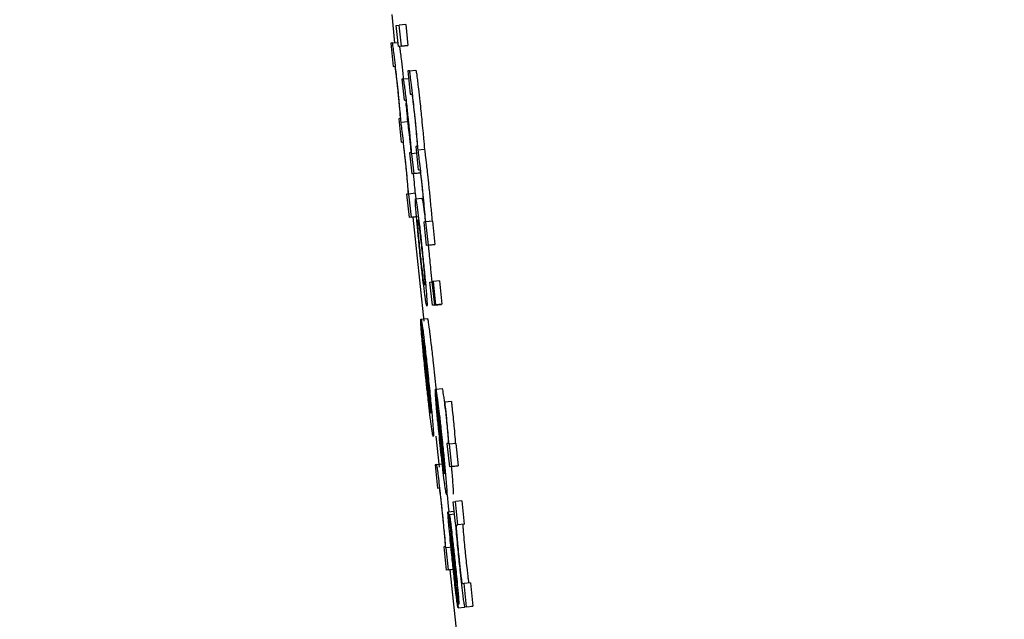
# Model space of a CAD drawing. Header units: inches. Extents: x 170 to 312, y 215 to 248.
# Tile 148 of 256: x 185.5848 to 185.615, y 243.5862 to 243.6046. Entities that reach past the tile are written whole.
import ezdxf

# ---------------------------------------------------------------- set-up
doc = ezdxf.new("R2010")
doc.units = ezdxf.units.IN
doc.header["$LTSCALE"] = 0.25
doc.header["$MEASUREMENT"] = 0
doc.layers.add('ANNOTATIONS', color=1, linetype='Continuous')
doc.layers.add('MOTOR RH', color=7, linetype='Continuous')
doc.styles.add('ARIAL', font='arial.ttf', dxfattribs={"height": 0.09375})
doc.dimstyles.new('STANDARD$0', dxfattribs={"dimtxt": 0.09375, "dimasz": 0.09375, "dimexe": 0.03125, "dimexo": 0.046875, "dimgap": 0.09, "dimtad": 0, "dimtih": 1, "dimtoh": 1, "dimdec": 4, "dimzin": 0, "dimdsep": 46, "dimtxsty": 'ARIAL', "dimcen": 0.09, "dimadec": 0, "dimazin": 0, "dimtfac": 1, "dimtdec": 4, "dimtofl": 0, "dimtmove": 0, "dimatfit": 1, "dimfxl": 1, "dimtolj": 1, "dimtzin": 0, "dimarcsym": 0})

# ---------------------------------------------------------------- blocks, each defined once
blk = doc.blocks.new('*D24')
at = {"layer": 'ANNOTATIONS', "color": 0, "lineweight": -2, "transparency": 16777216}
for p, q in [((185.289705, 244.125047), (187.135668, 244.125047)), ((187.104418, 244.031297), (187.104418, 242.331666)), ((187.104418, 240.197174), (187.104418, 241.896805)), ((186.373893, 240.103424), (187.135668, 240.103424))]:
    blk.add_line(p, q, dxfattribs=at)
at = {"layer": 'ANNOTATIONS', "color": 0, "transparency": 16777216}
for points in [[(187.088793, 244.031297), (187.120043, 244.031297), (187.104418, 244.125047)], [(187.088793, 240.197174), (187.120043, 240.197174), (187.104418, 240.103424)]]:
    blk.add_solid(points, dxfattribs=at)
at = {"layer": 'defpoints', "color": 0, "transparency": 16777216}
for p in [(185.24283, 244.125047), (186.327018, 240.103424), (187.104418, 240.103424)]:
    blk.add_point(p, dxfattribs=at)
at = {"layer": 'ANNOTATIONS', "color": 0, "transparency": 16777216, "insert": (187.104418, 242.114236), "char_height": 0.09375, "attachment_point": 5, "style": 'ARIAL'}
blk.add_mtext('\\A1;OPENING\\PHEIGHT', dxfattribs=at)
blk = doc.blocks.new('*D25')
at = {"layer": 'ANNOTATIONS', "color": 0, "lineweight": -2, "transparency": 16777216}
for p, q in [((185.289705, 244.96103), (187.790657, 244.96103)), ((187.759407, 244.86728), (187.759407, 242.749657)), ((187.759407, 240.197174), (187.759407, 242.314797)), ((187.294237, 240.103424), (187.790657, 240.103424))]:
    blk.add_line(p, q, dxfattribs=at)
at = {"layer": 'ANNOTATIONS', "color": 0, "transparency": 16777216}
for points in [[(187.743782, 244.86728), (187.775032, 244.86728), (187.759407, 244.96103)], [(187.743782, 240.197174), (187.775032, 240.197174), (187.759407, 240.103424)]]:
    blk.add_solid(points, dxfattribs=at)
at = {"layer": 'defpoints', "color": 0, "transparency": 16777216}
for p in [(185.24283, 244.96103), (187.247362, 240.103424), (187.759407, 240.103424)]:
    blk.add_point(p, dxfattribs=at)
at = {"layer": 'ANNOTATIONS', "color": 0, "transparency": 16777216, "insert": (187.759407, 242.532227), "char_height": 0.09375, "attachment_point": 5, "style": 'ARIAL'}
blk.add_mtext('\\A1;TOTAL\\PHEIGHT', dxfattribs=at)

msp = doc.modelspace()

# ---------------------------------------------------------------- linework, layer by layer
at = {"layer": 'MOTOR RH'}
for p, q in [((185.59625, 243.604775), (185.59634, 243.603913)), ((185.596387, 243.604442), (185.596483, 243.604454)), ((185.596455, 243.603799), (185.596387, 243.604442)), ((185.596679, 243.604475), (185.596483, 243.604454)), ((185.596551, 243.603811), (185.596483, 243.604454)), ((185.596679, 243.604475), (185.596747, 243.603832)), ((185.596272, 243.603906), (185.59622, 243.603899)), ((185.59622, 243.603899), (185.596296, 243.603184)), ((185.596272, 243.603906), (185.596441, 243.603923)), ((185.59665, 243.603819), (185.596455, 243.603799)), ((185.596551, 243.603811), (185.596455, 243.603799)), ((185.596551, 243.603811), (185.596747, 243.603832)), ((185.596747, 243.603832), (185.59665, 243.603819)), ((185.596296, 243.603184), (185.596342, 243.603191)), ((185.596795, 243.603052), (185.596743, 243.603046)), ((185.596743, 243.603046), (185.596819, 243.602331)), ((185.596795, 243.603052), (185.596991, 243.603073)), ((185.596607, 243.6028), (185.59656, 243.602794)), ((185.59656, 243.602794), (185.596628, 243.602151)), ((185.596607, 243.6028), (185.596767, 243.602817)), ((185.596819, 243.602331), (185.596865, 243.602337)), ((185.596628, 243.602151), (185.596673, 243.602157)), ((185.596504, 243.601585), (185.596464, 243.601581)), ((185.596464, 243.601581), (185.596539, 243.600866)), ((185.596735, 243.601486), (185.596539, 243.601466)), ((185.596539, 243.600866), (185.596588, 243.600873)), ((185.597027, 243.600732), (185.596987, 243.600727)), ((185.596987, 243.600727), (185.597062, 243.600013)), ((185.596843, 243.600536), (185.596798, 243.60053)), ((185.596798, 243.60053), (185.596866, 243.599887)), ((185.596872, 243.600506), (185.596864, 243.600505)), ((185.597009, 243.60052), (185.596872, 243.600506)), ((185.596936, 243.599896), (185.596872, 243.600506)), ((185.597258, 243.600633), (185.597062, 243.600612)), ((185.597062, 243.599908), (185.596866, 243.599887)), ((185.596936, 243.599896), (185.596866, 243.599887)), ((185.596936, 243.599896), (185.597132, 243.599917)), ((185.597062, 243.600013), (185.597112, 243.600019)), ((185.597132, 243.599917), (185.597062, 243.599908)), ((185.596748, 243.599267), (185.596708, 243.599262)), ((185.596708, 243.599262), (185.596783, 243.598547)), ((185.596778, 243.599271), (185.59677, 243.59927)), ((185.596974, 243.599292), (185.596778, 243.599271)), ((185.596854, 243.598556), (185.596778, 243.599271)), ((185.596974, 243.599292), (185.596992, 243.599126)), ((185.596982, 243.599125), (185.597178, 243.599145)), ((185.597251, 243.598713), (185.597264, 243.598607)), ((185.596979, 243.598568), (185.596783, 243.598547)), ((185.596854, 243.598556), (185.596783, 243.598547)), ((185.596854, 243.598556), (185.597049, 243.598577)), ((185.596901, 243.59856), (185.597235, 243.595371)), ((185.597271, 243.598414), (185.597231, 243.598409)), ((185.597231, 243.598409), (185.597306, 243.597694)), ((185.597302, 243.598417), (185.597293, 243.598417)), ((185.597497, 243.598438), (185.597302, 243.598417)), ((185.597377, 243.597703), (185.597302, 243.598417)), ((185.597497, 243.598438), (185.597572, 243.597724)), ((185.597502, 243.597715), (185.597306, 243.597694)), ((185.597377, 243.597703), (185.597306, 243.597694)), ((185.597367, 243.5977), (185.597388, 243.597506)), ((185.597377, 243.597703), (185.597572, 243.597724)), ((185.597572, 243.597724), (185.597502, 243.597715)), ((185.597424, 243.59657), (185.597495, 243.596579)), ((185.5975, 243.595856), (185.597424, 243.59657)), ((185.597507, 243.596581), (185.597495, 243.596579)), ((185.59757, 243.595865), (185.597495, 243.596579)), ((185.597507, 243.596581), (185.597521, 243.596582)), ((185.597582, 243.595866), (185.597507, 243.596581)), ((185.597717, 243.596603), (185.597521, 243.596582)), ((185.597521, 243.596582), (185.597596, 243.595868)), ((185.597717, 243.596603), (185.597792, 243.595889)), ((185.59757, 243.595865), (185.597766, 243.595885)), ((185.597582, 243.595866), (185.597778, 243.595887)), ((185.597792, 243.595889), (185.597596, 243.595868)), ((185.597766, 243.595885), (185.597695, 243.595877)), ((185.597792, 243.595889), (185.597778, 243.595887)), ((185.597695, 243.595877), (185.5975, 243.595856)), ((185.59757, 243.595865), (185.5975, 243.595856)), ((185.597596, 243.595868), (185.597582, 243.595866)), ((185.597149, 243.595362), (185.597141, 243.595361)), ((185.597141, 243.595361), (185.597216, 243.594647)), ((185.597445, 243.592549), (185.597144, 243.595414)), ((185.59715, 243.59543), (185.597346, 243.595451)), ((185.597453, 243.59258), (185.597228, 243.594716)), ((185.597224, 243.594648), (185.597216, 243.594647)), ((185.597563, 243.593713), (185.597613, 243.593221)), ((185.597598, 243.593219), (185.59759, 243.593218)), ((185.59759, 243.593218), (185.597658, 243.592575)), ((185.597865, 243.590687), (185.597593, 243.593266)), ((185.5976, 243.593281), (185.597795, 243.593301)), ((185.597885, 243.592888), (185.597872, 243.592886)), ((185.59808, 243.592909), (185.597885, 243.592888)), ((185.597873, 243.590715), (185.59767, 243.592638)), ((185.597604, 243.591843), (185.597704, 243.590888)), ((185.597983, 243.591618), (185.597946, 243.591613)), ((185.597946, 243.591613), (185.598021, 243.590899)), ((185.598019, 243.591593), (185.598008, 243.591591)), ((185.598215, 243.591613), (185.598019, 243.591593)), ((185.598091, 243.590908), (185.598019, 243.591593)), ((185.598215, 243.591613), (185.598287, 243.590928)), ((185.597628, 243.590969), (185.597581, 243.590964)), ((185.597581, 243.590964), (185.597656, 243.590249)), ((185.597628, 243.590969), (185.597824, 243.59099)), ((185.598217, 243.590919), (185.598021, 243.590899)), ((185.598091, 243.590908), (185.598021, 243.590899)), ((185.598091, 243.590908), (185.598287, 243.590928)), ((185.598287, 243.590928), (185.598217, 243.590919)), ((185.597656, 243.590249), (185.597701, 243.590255)), ((185.597948, 243.590046), (185.597986, 243.589695)), ((185.5984, 243.589853), (185.598204, 243.589833)), ((185.5984, 243.589853), (185.598475, 243.589138)), ((185.597986, 243.589695), (185.598004, 243.58952)), ((185.598134, 243.589824), (185.598204, 243.589833)), ((185.598204, 243.589161), (185.598134, 243.589824)), ((185.59828, 243.589118), (185.598204, 243.589833)), ((185.597978, 243.589517), (185.598164, 243.589537)), ((185.598016, 243.58943), (185.598019, 243.589431)), ((185.598084, 243.588787), (185.598016, 243.58943)), ((185.598174, 243.589447), (185.598019, 243.589431)), ((185.598214, 243.589162), (185.598204, 243.589161)), ((185.598243, 243.589113), (185.59828, 243.589118)), ((185.598475, 243.589138), (185.59828, 243.589118)), ((185.598475, 243.589138), (185.598439, 243.589134)), ((185.59789, 243.588454), (185.597845, 243.588448)), ((185.597845, 243.588448), (185.59792, 243.587733)), ((185.59792, 243.588419), (185.597911, 243.588418)), ((185.598115, 243.58844), (185.59792, 243.588419)), ((185.597991, 243.587742), (185.59792, 243.588419)), ((185.598117, 243.588395), (185.598169, 243.587919)), ((185.598188, 243.587626), (185.598111, 243.588326)), ((185.598116, 243.587754), (185.59792, 243.587733)), ((185.597991, 243.587742), (185.59792, 243.587733)), ((185.597991, 243.587742), (185.598173, 243.587761)), ((185.598033, 243.587745), (185.5984, 243.584241)), ((185.598222, 243.587216), (185.598289, 243.586574)), ((185.598236, 243.587344), (185.598239, 243.587331)), ((185.598469, 243.587317), (185.598424, 243.587311)), ((185.598665, 243.587337), (185.598469, 243.587317)), ((185.598544, 243.586602), (185.598469, 243.587317)), ((185.598665, 243.587337), (185.59874, 243.586623)), ((185.598289, 243.586574), (185.598485, 243.586594)), ((185.598544, 243.586602), (185.598498, 243.586597)), ((185.598544, 243.586602), (185.59874, 243.586623)), ((185.59874, 243.586623), (185.598694, 243.586617))]:
    msp.add_line(p, q, dxfattribs=at)
for points, knots in [([(185.596324, 243.603557), (185.596314, 243.603639), (185.596293, 243.603803), (185.596278, 243.603896), (185.596274, 243.603903), (185.596272, 243.603906)], [0, 0, 0, 0, 0.3943949, 0.7896269, 1, 1, 1, 1]), ([(185.59649, 243.603803), (185.596496, 243.603765), (185.596504, 243.603708), (185.596516, 243.60361), (185.59652, 243.603577)], [0, 0, 0, 0, 0.66336, 1, 1, 1, 1]), ([(185.596426, 243.602647), (185.596405, 243.602843), (185.596369, 243.60318), (185.596337, 243.603446), (185.596324, 243.603557)], [0, 0, 0, 0, 0.582662, 1, 1, 1, 1]), ([(185.59652, 243.603577), (185.596529, 243.603503), (185.59655, 243.603324), (185.596581, 243.603045), (185.596601, 243.602855), (185.596607, 243.6028)], [0, 0, 0, 0, 0.332613, 0.807985, 1, 1, 1, 1]), ([(185.596342, 243.603191), (185.596345, 243.603184), (185.59635, 243.603175), (185.596366, 243.603063), (185.596384, 243.602922), (185.596406, 243.60273), (185.59642, 243.602594), (185.596428, 243.602519)], [0, 0, 0, 0, 0.332394, 0.502112, 0.673432, 0.820133, 1, 1, 1, 1]), ([(185.596847, 243.602703), (185.596837, 243.602785), (185.596816, 243.60295), (185.596801, 243.603042), (185.596797, 243.603049), (185.596795, 243.603052)], [0, 0, 0, 0, 0.3944666, 0.7896198, 1, 1, 1, 1]), ([(185.596991, 243.603073), (185.596995, 243.603062), (185.597002, 243.603041), (185.597023, 243.602881), (185.597039, 243.602756), (185.597043, 243.602724)], [0, 0, 0, 0, 0.425655, 0.853838, 1, 1, 1, 1]), ([(185.596487, 243.602041), (185.596479, 243.602118), (185.596461, 243.602311), (185.596439, 243.602521), (185.596426, 243.602647)], [0, 0, 0, 0, 0.403298, 1, 1, 1, 1]), ([(185.596756, 243.601635), (185.59674, 243.601786), (185.596712, 243.602044), (185.596675, 243.60237), (185.596645, 243.602606), (185.59662, 243.602776), (185.596612, 243.602791), (185.596607, 243.6028)], [0, 0, 0, 0, 0.212816, 0.36109, 0.509795, 0.704422, 1, 1, 1, 1]), ([(185.596949, 243.601793), (185.596928, 243.60199), (185.596892, 243.602327), (185.59686, 243.602593), (185.596847, 243.602703)], [0, 0, 0, 0, 0.582662, 1, 1, 1, 1]), ([(185.597043, 243.602724), (185.597052, 243.60265), (185.597073, 243.60247), (185.597109, 243.602147), (185.597134, 243.601913), (185.597144, 243.601814)], [0, 0, 0, 0, 0.288055, 0.699238, 1, 1, 1, 1]), ([(185.596428, 243.602519), (185.596438, 243.602426), (185.596457, 243.60224), (185.596478, 243.602018), (185.596488, 243.601907), (185.596492, 243.601862)], [0, 0, 0, 0, 0.3731707, 0.7461785, 1, 1, 1, 1]), ([(185.596865, 243.602337), (185.596868, 243.602331), (185.596873, 243.602321), (185.596889, 243.60221), (185.596907, 243.602068), (185.596929, 243.601876), (185.596943, 243.60174), (185.596951, 243.601665)], [0, 0, 0, 0, 0.332244, 0.501931, 0.673198, 0.820192, 1, 1, 1, 1]), ([(185.596539, 243.601466), (185.596532, 243.601551), (185.596517, 243.601724), (185.596497, 243.601934), (185.596487, 243.602041)], [0, 0, 0, 0, 0.494303, 1, 1, 1, 1]), ([(185.596673, 243.602157), (185.596677, 243.602148), (185.596683, 243.602136), (185.596705, 243.601981), (185.596723, 243.601829), (185.596743, 243.60165), (185.596756, 243.601531), (185.596762, 243.601472)], [0, 0, 0, 0, 0.413243, 0.568841, 0.725755, 0.86589, 1, 1, 1, 1]), ([(185.596683, 243.602061), (185.59669, 243.601981), (185.59671, 243.601768), (185.596726, 243.601595), (185.596735, 243.601486)], [0, 0, 0, 0, 0.376745, 1, 1, 1, 1]), ([(185.596492, 243.601862), (185.596497, 243.601801), (185.596509, 243.60165), (185.596508, 243.601594), (185.596505, 243.601588), (185.596504, 243.601585)], [0, 0, 0, 0, 0.314081, 0.776759, 1, 1, 1, 1]), ([(185.596813, 243.601072), (185.596805, 243.601147), (185.596788, 243.601326), (185.596768, 243.601521), (185.596756, 243.601635)], [0, 0, 0, 0, 0.415639, 1, 1, 1, 1]), ([(185.59701, 243.601187), (185.597002, 243.601265), (185.596984, 243.601458), (185.596962, 243.601668), (185.596949, 243.601793)], [0, 0, 0, 0, 0.403715, 1, 1, 1, 1]), ([(185.596951, 243.601665), (185.596961, 243.601572), (185.59698, 243.601386), (185.597001, 243.601164), (185.597011, 243.601053), (185.597015, 243.601009)], [0, 0, 0, 0, 0.3731769, 0.7462018, 1, 1, 1, 1]), ([(185.597144, 243.601814), (185.597153, 243.601729), (185.597175, 243.60152), (185.597194, 243.601325), (185.597206, 243.601208)], [0, 0, 0, 0, 0.402191, 1, 1, 1, 1]), ([(185.596598, 243.600987), (185.596587, 243.601083), (185.596564, 243.601274), (185.596548, 243.601402), (185.596539, 243.601466)], [0, 0, 0, 0, 0.502991, 1, 1, 1, 1]), ([(185.596735, 243.601486), (185.596742, 243.601433), (185.596759, 243.601306), (185.596781, 243.601117), (185.596794, 243.601007)], [0, 0, 0, 0, 0.4213984, 1, 1, 1, 1]), ([(185.596762, 243.601472), (185.596771, 243.601386), (185.596788, 243.601214), (185.596811, 243.600979), (185.596821, 243.600855), (185.596827, 243.600791)], [0, 0, 0, 0, 0.3242818, 0.647784, 1, 1, 1, 1]), ([(185.596864, 243.600505), (185.596857, 243.600587), (185.596842, 243.600755), (185.596823, 243.600966), (185.596813, 243.601072)], [0, 0, 0, 0, 0.493591, 1, 1, 1, 1]), ([(185.597062, 243.600612), (185.597055, 243.600697), (185.59704, 243.60087), (185.59702, 243.60108), (185.59701, 243.601187)], [0, 0, 0, 0, 0.494303, 1, 1, 1, 1]), ([(185.597206, 243.601208), (185.597213, 243.601128), (185.597234, 243.600915), (185.597249, 243.600741), (185.597258, 243.600633)], [0, 0, 0, 0, 0.37626, 1, 1, 1, 1]), ([(185.596588, 243.600873), (185.596591, 243.600867), (185.596595, 243.600859), (185.596609, 243.600765), (185.596624, 243.600639), (185.596644, 243.600466), (185.596657, 243.60034), (185.596665, 243.600267)], [0, 0, 0, 0, 0.3037331, 0.4749742, 0.6477057, 0.7965421, 1, 1, 1, 1]), ([(185.596658, 243.600436), (185.59665, 243.600508), (185.59663, 243.600698), (185.59661, 243.600876), (185.596598, 243.600987)], [0, 0, 0, 0, 0.377383, 1, 1, 1, 1]), ([(185.596794, 243.601007), (185.596801, 243.600941), (185.596819, 243.600787), (185.596837, 243.600618), (185.596847, 243.600522)], [0, 0, 0, 0, 0.427088, 1, 1, 1, 1]), ([(185.596827, 243.600791), (185.596834, 243.600706), (185.596845, 243.600566), (185.596843, 243.600544), (185.596843, 243.600536)], [0, 0, 0, 0, 0.611118, 1, 1, 1, 1]), ([(185.597015, 243.601009), (185.59702, 243.600948), (185.597032, 243.600797), (185.597031, 243.60074), (185.597028, 243.600734), (185.597027, 243.600732)], [0, 0, 0, 0, 0.314113, 0.776803, 1, 1, 1, 1]), ([(185.59677, 243.59927), (185.596752, 243.59947), (185.596725, 243.599777), (185.596681, 243.600218), (185.596662, 243.600398), (185.596658, 243.600436)], [0, 0, 0, 0, 0.595211, 0.914894, 1, 1, 1, 1]), ([(185.597121, 243.600133), (185.59711, 243.60023), (185.597088, 243.600421), (185.597071, 243.600549), (185.597062, 243.600612)], [0, 0, 0, 0, 0.5031647, 1, 1, 1, 1]), ([(185.597258, 243.600633), (185.597265, 243.600579), (185.597282, 243.600453), (185.597304, 243.600263), (185.597317, 243.600154)], [0, 0, 0, 0, 0.421406, 1, 1, 1, 1]), ([(185.596665, 243.600267), (185.596675, 243.600173), (185.596694, 243.599984), (185.596716, 243.599752), (185.596726, 243.599636), (185.596731, 243.599586)], [0, 0, 0, 0, 0.363254, 0.72698, 1, 1, 1, 1]), ([(185.597181, 243.599583), (185.597174, 243.599654), (185.597153, 243.599845), (185.597133, 243.600022), (185.597121, 243.600133)], [0, 0, 0, 0, 0.376588, 1, 1, 1, 1]), ([(185.597317, 243.600154), (185.597324, 243.600088), (185.597344, 243.599913), (185.597364, 243.599722), (185.597377, 243.599603)], [0, 0, 0, 0, 0.3771, 1, 1, 1, 1]), ([(185.59691, 243.599892), (185.596922, 243.599771), (185.596943, 243.599548), (185.596959, 243.599371), (185.596966, 243.59929)], [0, 0, 0, 0, 0.542496, 1, 1, 1, 1]), ([(185.597112, 243.600019), (185.597114, 243.600013), (185.597118, 243.600005), (185.597132, 243.599911), (185.597147, 243.599786), (185.597167, 243.599612), (185.59718, 243.599486), (185.597188, 243.599414)], [0, 0, 0, 0, 0.303886, 0.475197, 0.648, 0.796887, 1, 1, 1, 1]), ([(185.596731, 243.599586), (185.596736, 243.599525), (185.596748, 243.599378), (185.596752, 243.599281), (185.596749, 243.599271), (185.596748, 243.599267)], [0, 0, 0, 0, 0.301701, 0.733538, 1, 1, 1, 1]), ([(185.597293, 243.598417), (185.597275, 243.598616), (185.597248, 243.598924), (185.597204, 243.599365), (185.597185, 243.599545), (185.597181, 243.599583)], [0, 0, 0, 0, 0.595018, 0.914926, 1, 1, 1, 1]), ([(185.597377, 243.599603), (185.597392, 243.599457), (185.597426, 243.599123), (185.597463, 243.598735), (185.597482, 243.598519), (185.597489, 243.598437)], [0, 0, 0, 0, 0.328368, 0.745295, 1, 1, 1, 1]), ([(185.597188, 243.599414), (185.597198, 243.599319), (185.597217, 243.59913), (185.597239, 243.598898), (185.597249, 243.598782), (185.597254, 243.598732)], [0, 0, 0, 0, 0.363641, 0.727143, 1, 1, 1, 1]), ([(185.597003, 243.598667), (185.596996, 243.598748), (185.596978, 243.598973), (185.596975, 243.599105), (185.59698, 243.599119), (185.596982, 243.599125)], [0, 0, 0, 0, 0.264048, 0.726649, 1, 1, 1, 1]), ([(185.596982, 243.599125), (185.596989, 243.599112), (185.597001, 243.599088), (185.597039, 243.598812), (185.597055, 243.598692)], [0, 0, 0, 0, 0.5647654, 1, 1, 1, 1]), ([(185.597178, 243.599145), (185.597185, 243.599132), (185.597197, 243.599109), (185.597234, 243.598833), (185.597251, 243.598713)], [0, 0, 0, 0, 0.564767, 1, 1, 1, 1]), ([(185.597117, 243.597476), (185.5971, 243.597647), (185.597064, 243.597991), (185.597025, 243.598403), (185.597009, 243.598591), (185.597003, 243.598667)], [0, 0, 0, 0, 0.374185, 0.75074, 1, 1, 1, 1]), ([(185.597055, 243.598692), (185.597068, 243.598586), (185.597095, 243.598373), (185.597144, 243.597935), (185.597177, 243.597631), (185.597192, 243.597485)], [0, 0, 0, 0, 0.341483, 0.68391, 1, 1, 1, 1]), ([(185.597254, 243.598732), (185.597259, 243.598672), (185.597271, 243.598525), (185.597275, 243.598427), (185.597272, 243.598417), (185.597271, 243.598414)], [0, 0, 0, 0, 0.301477, 0.733497, 1, 1, 1, 1]), ([(185.597059, 243.598198), (185.597054, 243.598265), (185.597041, 243.59845), (185.597045, 243.598478), (185.59705, 243.598481), (185.59705, 243.598482)], [0, 0, 0, 0, 0.333375, 0.921928, 1, 1, 1, 1]), ([(185.59705, 243.598482), (185.597054, 243.598476), (185.597061, 243.598465), (185.597079, 243.598355), (185.597095, 243.598235), (185.597097, 243.598219)], [0, 0, 0, 0, 0.408905, 0.922241, 1, 1, 1, 1]), ([(185.597128, 243.597477), (185.597118, 243.597575), (185.597098, 243.597771), (185.597074, 243.598024), (185.597064, 243.598143), (185.597059, 243.598198)], [0, 0, 0, 0, 0.347825, 0.697267, 1, 1, 1, 1]), ([(185.597097, 243.598219), (185.597105, 243.598157), (185.597121, 243.598033), (185.597151, 243.597763), (185.597172, 243.597573), (185.597182, 243.59748)], [0, 0, 0, 0, 0.339076, 0.680161, 1, 1, 1, 1]), ([(185.597253, 243.596283), (185.597239, 243.596399), (185.59721, 243.59663), (185.597161, 243.597068), (185.59713, 243.597356), (185.597117, 243.597476)], [0, 0, 0, 0, 0.368182, 0.738105, 1, 1, 1, 1]), ([(185.597211, 243.596753), (185.597202, 243.596824), (185.597184, 243.596967), (185.597154, 243.597237), (185.597135, 243.597411), (185.597128, 243.597477)], [0, 0, 0, 0, 0.382013, 0.767131, 1, 1, 1, 1]), ([(185.597182, 243.59748), (185.597195, 243.597348), (185.597218, 243.597127), (185.597243, 243.596861), (185.59726, 243.596659), (185.597269, 243.5965), (185.597264, 243.596485), (185.59726, 243.596475)], [0, 0, 0, 0, 0.1917677, 0.321604, 0.4512803, 0.660078, 1, 1, 1, 1]), ([(185.597192, 243.597485), (185.597211, 243.597303), (185.597249, 243.596938), (185.597288, 243.596525), (185.597304, 243.596342), (185.597309, 243.59628)], [0, 0, 0, 0, 0.395795, 0.794662, 1, 1, 1, 1]), ([(185.597388, 243.597506), (185.597407, 243.597321), (185.597442, 243.596983), (185.597468, 243.596704), (185.59748, 243.596577)], [0, 0, 0, 0, 0.545475, 1, 1, 1, 1]), ([(185.59726, 243.596475), (185.597257, 243.59648), (185.59725, 243.59649), (185.597232, 243.596592), (185.597214, 243.596731), (185.597211, 243.596753)], [0, 0, 0, 0, 0.374961, 0.897198, 1, 1, 1, 1]), ([(185.597329, 243.595832), (185.597325, 243.595839), (185.597315, 243.595855), (185.597288, 243.596016), (185.59726, 243.596233), (185.597253, 243.596283)], [0, 0, 0, 0, 0.3323324, 0.8446919, 1, 1, 1, 1]), ([(185.597309, 243.59628), (185.597315, 243.596198), (185.597333, 243.595979), (185.597336, 243.595851), (185.597331, 243.595837), (185.597329, 243.595832)], [0, 0, 0, 0, 0.271127, 0.727289, 1, 1, 1, 1]), ([(185.597187, 243.594757), (185.597178, 243.594853), (185.597158, 243.595084), (185.597144, 243.595278), (185.597142, 243.595341), (185.597141, 243.595361)], [0, 0, 0, 0, 0.325025, 0.780308, 1, 1, 1, 1]), ([(185.597144, 243.595414), (185.597145, 243.595418), (185.597147, 243.595425), (185.597149, 243.595428), (185.59715, 243.59543)], [0, 0, 0, 0, 0.499948, 1, 1, 1, 1]), ([(185.59715, 243.59543), (185.597153, 243.595424), (185.597162, 243.595407), (185.597188, 243.595245), (185.597215, 243.595031), (185.597224, 243.59496)], [0, 0, 0, 0, 0.301493, 0.767502, 1, 1, 1, 1]), ([(185.597346, 243.595451), (185.597349, 243.595444), (185.597358, 243.595428), (185.597383, 243.595266), (185.597411, 243.595051), (185.59742, 243.59498)], [0, 0, 0, 0, 0.301425, 0.767378, 1, 1, 1, 1]), ([(185.59742, 243.59498), (185.597435, 243.594854), (185.597466, 243.594602), (185.597518, 243.594141), (185.597549, 243.593841), (185.597563, 243.593713)], [0, 0, 0, 0, 0.36536, 0.731198, 1, 1, 1, 1]), ([(185.5973, 243.593617), (185.597286, 243.59375), (185.597252, 243.594076), (185.597213, 243.59447), (185.597193, 243.594691), (185.597187, 243.594757)], [0, 0, 0, 0, 0.326541, 0.798296, 1, 1, 1, 1]), ([(185.597224, 243.59496), (185.59724, 243.594834), (185.59727, 243.594582), (185.597322, 243.59412), (185.597354, 243.59382), (185.597367, 243.593693)], [0, 0, 0, 0, 0.3656239, 0.7315037, 1, 1, 1, 1]), ([(185.597228, 243.594716), (185.597235, 243.594683), (185.597246, 243.59463), (185.597275, 243.594416), (185.597305, 243.594165), (185.597334, 243.593902), (185.597351, 243.59374), (185.597358, 243.593673)], [0, 0, 0, 0, 0.336441, 0.526307, 0.717718, 0.882823, 1, 1, 1, 1]), ([(185.597216, 243.594647), (185.597219, 243.594602), (185.597225, 243.594512), (185.597236, 243.594381), (185.597242, 243.594315)], [0, 0, 0, 0, 0.495813, 1, 1, 1, 1]), ([(185.597242, 243.594315), (185.597245, 243.594275), (185.597254, 243.594181), (185.597265, 243.59407), (185.597271, 243.594006)], [0, 0, 0, 0, 0.425604, 1, 1, 1, 1]), ([(185.597271, 243.594006), (185.597274, 243.593973), (185.597281, 243.593906), (185.597294, 243.59378), (185.597303, 243.593687), (185.597309, 243.593629)], [0, 0, 0, 0, 0.273621, 0.54752, 1, 1, 1, 1]), ([(185.597447, 243.592314), (185.597431, 243.59244), (185.5974, 243.592693), (185.597347, 243.593166), (185.597314, 243.593479), (185.5973, 243.593617)], [0, 0, 0, 0, 0.358209, 0.716824, 1, 1, 1, 1]), ([(185.597309, 243.593629), (185.597317, 243.593557), (185.597336, 243.59338), (185.597354, 243.593216), (185.597365, 243.593118)], [0, 0, 0, 0, 0.40598, 1, 1, 1, 1]), ([(185.597358, 243.593673), (185.597372, 243.593542), (185.597399, 243.593283), (185.597419, 243.593071), (185.597428, 243.592965)], [0, 0, 0, 0, 0.505209, 1, 1, 1, 1]), ([(185.597367, 243.593693), (185.597389, 243.593484), (185.597432, 243.593064), (185.597475, 243.592614), (185.597493, 243.592411), (185.597498, 243.592355)], [0, 0, 0, 0, 0.417909, 0.8384967, 1, 1, 1, 1]), ([(185.597629, 243.592674), (185.597621, 243.592766), (185.597602, 243.592989), (185.597591, 243.593151), (185.59759, 243.593204), (185.59759, 243.593218)], [0, 0, 0, 0, 0.336298, 0.819954, 1, 1, 1, 1]), ([(185.597593, 243.593266), (185.597594, 243.593269), (185.597596, 243.593276), (185.597598, 243.593279), (185.5976, 243.593281)], [0, 0, 0, 0, 0.499985, 1, 1, 1, 1]), ([(185.5976, 243.593281), (185.597603, 243.593275), (185.597612, 243.59326), (185.597636, 243.593108), (185.597662, 243.592909), (185.597669, 243.592857)], [0, 0, 0, 0, 0.305633, 0.818152, 1, 1, 1, 1]), ([(185.597795, 243.593301), (185.597799, 243.593296), (185.597807, 243.59328), (185.597832, 243.593128), (185.597858, 243.59293), (185.597865, 243.592878)], [0, 0, 0, 0, 0.305636, 0.818295, 1, 1, 1, 1]), ([(185.597365, 243.593118), (185.597372, 243.593059), (185.597389, 243.592911), (185.597403, 243.592807), (185.597411, 243.592744)], [0, 0, 0, 0, 0.395911, 1, 1, 1, 1]), ([(185.597428, 243.592965), (185.597434, 243.5929), (185.597449, 243.592725), (185.597453, 243.592632), (185.597453, 243.592591), (185.597453, 243.59258)], [0, 0, 0, 0, 0.298192, 0.802701, 1, 1, 1, 1]), ([(185.597865, 243.592878), (185.597878, 243.592773), (185.597897, 243.592623), (185.597921, 243.592407), (185.597928, 243.592342)], [0, 0, 0, 0, 0.6943812, 1, 1, 1, 1]), ([(185.597872, 243.592886), (185.597874, 243.592861), (185.59788, 243.59281), (185.597888, 243.592728), (185.597894, 243.592672), (185.597898, 243.592641)], [0, 0, 0, 0, 0.308243, 0.618001, 1, 1, 1, 1]), ([(185.597913, 243.592624), (185.597905, 243.5927), (185.597895, 243.592789), (185.597886, 243.592876), (185.597885, 243.592888)], [0, 0, 0, 0, 0.865377, 1, 1, 1, 1]), ([(185.59808, 243.592909), (185.598085, 243.592865), (185.598095, 243.592778), (185.598104, 243.592689), (185.598109, 243.592644)], [0, 0, 0, 0, 0.498411, 1, 1, 1, 1]), ([(185.597411, 243.592744), (185.597417, 243.5927), (185.597433, 243.59259), (185.597441, 243.592564), (185.597445, 243.592549)], [0, 0, 0, 0, 0.39662, 1, 1, 1, 1]), ([(185.59773, 243.591648), (185.597718, 243.591767), (185.597689, 243.592048), (185.597654, 243.592405), (185.597636, 243.592602), (185.597629, 243.592674)], [0, 0, 0, 0, 0.319283, 0.75255, 1, 1, 1, 1]), ([(185.597658, 243.592575), (185.59766, 243.592536), (185.597665, 243.592456), (185.597675, 243.592337), (185.59768, 243.592277)], [0, 0, 0, 0, 0.496107, 1, 1, 1, 1]), ([(185.597669, 243.592857), (185.597682, 243.59275), (185.597709, 243.592533), (185.597756, 243.592116), (185.597786, 243.591837), (185.597799, 243.591717)], [0, 0, 0, 0, 0.361376, 0.724405, 1, 1, 1, 1]), ([(185.59767, 243.592638), (185.597679, 243.592598), (185.597691, 243.592542), (185.597725, 243.592282), (185.597751, 243.592053), (185.597774, 243.591847), (185.597786, 243.591732), (185.597789, 243.5917)], [0, 0, 0, 0, 0.451363, 0.619328, 0.788422, 0.940541, 1, 1, 1, 1]), ([(185.597898, 243.592641), (185.597911, 243.592516), (185.597934, 243.59229), (185.597962, 243.591999), (185.597973, 243.591873), (185.597978, 243.591813)], [0, 0, 0, 0, 0.390526, 0.706016, 1, 1, 1, 1]), ([(185.598008, 243.591591), (185.597999, 243.591701), (185.597986, 243.591873), (185.597954, 243.592224), (185.597929, 243.592469), (185.597915, 243.592603), (185.597913, 243.592624)], [0, 0, 0, 0, 0.4474183, 0.6999864, 0.9548846, 1, 1, 1, 1]), ([(185.598109, 243.592644), (185.598119, 243.592544), (185.59814, 243.592344), (185.59817, 243.592024), (185.59819, 243.591787), (185.5982, 243.591657), (185.598204, 243.591612)], [0, 0, 0, 0, 0.222542, 0.444529, 0.808259, 1, 1, 1, 1]), ([(185.597525, 243.591835), (185.597518, 243.591852), (185.597506, 243.591881), (185.597471, 243.592118), (185.597451, 243.592283), (185.597447, 243.592314)], [0, 0, 0, 0, 0.52439, 0.909627, 1, 1, 1, 1]), ([(185.597498, 243.592355), (185.597506, 243.59226), (185.597525, 243.592023), (185.597532, 243.59186), (185.597527, 243.591843), (185.597525, 243.591835)], [0, 0, 0, 0, 0.276431, 0.692176, 1, 1, 1, 1]), ([(185.59768, 243.592277), (185.597683, 243.592236), (185.597691, 243.592152), (185.597701, 243.59205), (185.597706, 243.591998)], [0, 0, 0, 0, 0.490301, 1, 1, 1, 1]), ([(185.597706, 243.591998), (185.597709, 243.591969), (185.597714, 243.591909), (185.597726, 243.591796), (185.597735, 243.591712), (185.59774, 243.591659)], [0, 0, 0, 0, 0.271923, 0.544757, 1, 1, 1, 1]), ([(185.59774, 243.591659), (185.597747, 243.591592), (185.597764, 243.591432), (185.597781, 243.591285), (185.597791, 243.5912)], [0, 0, 0, 0, 0.414825, 1, 1, 1, 1]), ([(185.597789, 243.5917), (185.597801, 243.591592), (185.597823, 243.591377), (185.597843, 243.591168), (185.597851, 243.591076), (185.597852, 243.591063)], [0, 0, 0, 0, 0.458173, 0.919408, 1, 1, 1, 1]), ([(185.597799, 243.591717), (185.597817, 243.591543), (185.597853, 243.591195), (185.597892, 243.590781), (185.597909, 243.590588), (185.597915, 243.590513)], [0, 0, 0, 0, 0.377576, 0.756836, 1, 1, 1, 1]), ([(185.597978, 243.591813), (185.597981, 243.591768), (185.597991, 243.591628), (185.597986, 243.591622), (185.597983, 243.591618)], [0, 0, 0, 0, 0.3237364, 1, 1, 1, 1]), ([(185.597864, 243.590476), (185.59785, 243.590584), (185.597823, 243.5908), (185.597775, 243.591229), (185.597744, 243.591518), (185.59773, 243.591648)], [0, 0, 0, 0, 0.354845, 0.711449, 1, 1, 1, 1]), ([(185.597791, 243.5912), (185.597797, 243.591142), (185.597813, 243.591006), (185.597825, 243.590915), (185.597832, 243.590863)], [0, 0, 0, 0, 0.423509, 1, 1, 1, 1]), ([(185.597852, 243.591063), (185.597856, 243.591009), (185.597869, 243.590852), (185.597873, 243.590767), (185.597873, 243.590728), (185.597873, 243.590715)], [0, 0, 0, 0, 0.261543, 0.769935, 1, 1, 1, 1]), ([(185.59779, 243.589674), (185.597773, 243.589837), (185.597743, 243.590119), (185.597701, 243.590489), (185.597668, 243.590754), (185.59764, 243.590943), (185.597633, 243.590959), (185.597628, 243.590969)], [0, 0, 0, 0, 0.219166, 0.377983, 0.537635, 0.720468, 1, 1, 1, 1]), ([(185.597832, 243.590863), (185.597838, 243.590823), (185.597853, 243.590723), (185.59786, 243.590701), (185.597865, 243.590687)], [0, 0, 0, 0, 0.400848, 1, 1, 1, 1]), ([(185.598077, 243.590905), (185.598082, 243.590858), (185.598096, 243.590711), (185.598105, 243.590606), (185.598111, 243.590534)], [0, 0, 0, 0, 0.317007, 1, 1, 1, 1]), ([(185.597937, 243.590045), (185.597933, 243.590051), (185.597923, 243.590067), (185.597896, 243.590224), (185.597869, 243.590431), (185.597864, 243.590476)], [0, 0, 0, 0, 0.338039, 0.8573581, 1, 1, 1, 1]), ([(185.597915, 243.590513), (185.597922, 243.590429), (185.59794, 243.590204), (185.597944, 243.590066), (185.597939, 243.590051), (185.597937, 243.590045)], [0, 0, 0, 0, 0.2662525, 0.7120711, 1, 1, 1, 1]), ([(185.598111, 243.590534), (185.598117, 243.59045), (185.598135, 243.590225), (185.59814, 243.590087), (185.598135, 243.590071), (185.598132, 243.590065)], [0, 0, 0, 0, 0.266252, 0.712054, 1, 1, 1, 1]), ([(185.597701, 243.590255), (185.597705, 243.590248), (185.59771, 243.590238), (185.597727, 243.590119), (185.597747, 243.589959), (185.597772, 243.58974), (185.597788, 243.589583), (185.597798, 243.589494)], [0, 0, 0, 0, 0.308089, 0.481219, 0.65589, 0.804812, 1, 1, 1, 1]), ([(185.597853, 243.589049), (185.597845, 243.589131), (185.597826, 243.589331), (185.597803, 243.589546), (185.59779, 243.589674)], [0, 0, 0, 0, 0.4061106, 1, 1, 1, 1]), ([(185.597798, 243.589494), (185.597809, 243.589389), (185.59783, 243.58918), (185.597854, 243.588924), (185.597866, 243.588793), (185.597871, 243.588737)], [0, 0, 0, 0, 0.364384, 0.727549, 1, 1, 1, 1]), ([(185.598002, 243.589127), (185.597994, 243.589221), (185.597978, 243.58941), (185.597974, 243.589507), (185.597977, 243.589515), (185.597978, 243.589517)], [0, 0, 0, 0, 0.414113, 0.829396, 1, 1, 1, 1]), ([(185.597978, 243.589517), (185.597979, 243.589516), (185.597981, 243.589513), (185.597986, 243.589486), (185.597989, 243.589471)], [0, 0, 0, 0, 0.4381196, 1, 1, 1, 1]), ([(185.597989, 243.589471), (185.597994, 243.589438), (185.598003, 243.589382), (185.598019, 243.589254), (185.598028, 243.58918), (185.59803, 243.589167)], [0, 0, 0, 0, 0.525669, 0.914589, 1, 1, 1, 1]), ([(185.598019, 243.589431), (185.598023, 243.589414), (185.598031, 243.58938), (185.598054, 243.589207), (185.59807, 243.589072), (185.598075, 243.58903)], [0, 0, 0, 0, 0.405905, 0.813249, 1, 1, 1, 1]), ([(185.597911, 243.588418), (185.597903, 243.588512), (185.597886, 243.588701), (185.597865, 243.588932), (185.597853, 243.589049)], [0, 0, 0, 0, 0.494112, 1, 1, 1, 1]), ([(185.598109, 243.58805), (185.598088, 243.58825), (185.598053, 243.588591), (185.598018, 243.588948), (185.598006, 243.589089), (185.598002, 243.589127)], [0, 0, 0, 0, 0.5115499, 0.8704789, 1, 1, 1, 1]), ([(185.59803, 243.589167), (185.598039, 243.589088), (185.598067, 243.588848), (185.598096, 243.588577), (185.598117, 243.588395)], [0, 0, 0, 0, 0.327083, 1, 1, 1, 1]), ([(185.598075, 243.58903), (185.598086, 243.588941), (185.598112, 243.588721), (185.598151, 243.588365), (185.598177, 243.588119), (185.598186, 243.588034)], [0, 0, 0, 0, 0.308579, 0.75837, 1, 1, 1, 1]), ([(185.598332, 243.587918), (185.598312, 243.588116), (185.598277, 243.588449), (185.598239, 243.588854), (185.598222, 243.589057), (185.598216, 243.589141), (185.598214, 243.589162)], [0, 0, 0, 0, 0.386262, 0.648501, 0.910748, 1, 1, 1, 1]), ([(185.598238, 243.589068), (185.598238, 243.589082), (185.598238, 243.589111), (185.598242, 243.589112), (185.598243, 243.589113)], [0, 0, 0, 0, 0.496869, 1, 1, 1, 1]), ([(185.59825, 243.58888), (185.598247, 243.588917), (185.59824, 243.589002), (185.598239, 243.589044), (185.598238, 243.589068)], [0, 0, 0, 0, 0.4377835, 1, 1, 1, 1]), ([(185.598439, 243.589134), (185.598437, 243.589133), (185.598434, 243.589132), (185.598434, 243.589102), (185.598433, 243.589088)], [0, 0, 0, 0, 0.498185, 1, 1, 1, 1]), ([(185.598433, 243.589088), (185.598434, 243.589071), (185.598436, 243.589031), (185.598442, 243.588948), (185.598446, 243.588901)], [0, 0, 0, 0, 0.438401, 1, 1, 1, 1]), ([(185.597871, 243.588737), (185.597878, 243.588657), (185.597889, 243.58852), (185.597891, 243.588457), (185.59789, 243.588454), (185.59789, 243.588454)], [0, 0, 0, 0, 0.537263, 0.912218, 1, 1, 1, 1]), ([(185.598044, 243.588874), (185.598043, 243.588869), (185.598042, 243.588858), (185.598048, 243.588772), (185.598055, 243.588695), (185.598058, 243.588665)], [0, 0, 0, 0, 0.3766674, 0.755325, 1, 1, 1, 1]), ([(185.598049, 243.588846), (185.598049, 243.588851), (185.598047, 243.58886), (185.598045, 243.58887), (185.598044, 243.588873), (185.598044, 243.588874)], [0, 0, 0, 0, 0.305348, 0.610419, 1, 1, 1, 1]), ([(185.598066, 243.588723), (185.598063, 243.588745), (185.598058, 243.588786), (185.598053, 243.588823), (185.598051, 243.588838), (185.598049, 243.588846)], [0, 0, 0, 0, 0.373409, 0.682873, 1, 1, 1, 1]), ([(185.598058, 243.588665), (185.598064, 243.588597), (185.598081, 243.588422), (185.598103, 243.588213), (185.598116, 243.588086)], [0, 0, 0, 0, 0.389409, 1, 1, 1, 1]), ([(185.598111, 243.588326), (185.598103, 243.588395), (185.598088, 243.588534), (185.598073, 243.58866), (185.598066, 243.588723)], [0, 0, 0, 0, 0.495205, 1, 1, 1, 1]), ([(185.598107, 243.588644), (185.598104, 243.588667), (185.598096, 243.588721), (185.59809, 243.58876), (185.598086, 243.588778), (185.598084, 243.588787)], [0, 0, 0, 0, 0.268967, 0.63055, 1, 1, 1, 1]), ([(185.598138, 243.58837), (185.598129, 243.58845), (185.598118, 243.588552), (185.598109, 243.588628), (185.598107, 243.588644)], [0, 0, 0, 0, 0.782042, 1, 1, 1, 1]), ([(185.598328, 243.588068), (185.598317, 243.588173), (185.598295, 243.588384), (185.598267, 243.588672), (185.598256, 243.58881), (185.59825, 243.58888)], [0, 0, 0, 0, 0.327346, 0.65521, 1, 1, 1, 1]), ([(185.598446, 243.588901), (185.598454, 243.588802), (185.598468, 243.588637), (185.598498, 243.58833), (185.598516, 243.588158), (185.598523, 243.588089)], [0, 0, 0, 0, 0.464742, 0.781025, 1, 1, 1, 1]), ([(185.598178, 243.588009), (185.598171, 243.588069), (185.598158, 243.588193), (185.598145, 243.58831), (185.598138, 243.58837)], [0, 0, 0, 0, 0.492595, 1, 1, 1, 1]), ([(185.598231, 243.586952), (185.598218, 243.587061), (185.598188, 243.587311), (185.598145, 243.587711), (185.598117, 243.587969), (185.598109, 243.58805)], [0, 0, 0, 0, 0.3456278, 0.791489, 1, 1, 1, 1]), ([(185.598116, 243.588086), (185.598132, 243.587936), (185.598155, 243.587715), (185.598176, 243.587534), (185.598183, 243.587477)], [0, 0, 0, 0, 0.680721, 1, 1, 1, 1]), ([(185.598186, 243.588034), (185.598206, 243.587841), (185.59824, 243.587513), (185.598271, 243.587192), (185.598282, 243.587069), (185.598284, 243.587047)], [0, 0, 0, 0, 0.54036, 0.9157, 1, 1, 1, 1]), ([(185.598391, 243.587503), (185.598384, 243.587556), (185.598371, 243.587662), (185.598349, 243.587864), (185.598335, 243.588), (185.598328, 243.588068)], [0, 0, 0, 0, 0.336802, 0.671563, 1, 1, 1, 1]), ([(185.598523, 243.588089), (185.598534, 243.587991), (185.598552, 243.587823), (185.598573, 243.58763), (185.598583, 243.587551), (185.598586, 243.587523)], [0, 0, 0, 0, 0.473053, 0.814429, 1, 1, 1, 1]), ([(185.598169, 243.587919), (185.598178, 243.587836), (185.598194, 243.587688), (185.598213, 243.58752), (185.598221, 243.58745), (185.598224, 243.587433)], [0, 0, 0, 0, 0.492249, 0.875891, 1, 1, 1, 1]), ([(185.598227, 243.587516), (185.598221, 243.58758), (185.598207, 243.587729), (185.598188, 243.587908), (185.598178, 243.588009)], [0, 0, 0, 0, 0.431607, 1, 1, 1, 1]), ([(185.598441, 243.586947), (185.598428, 243.587053), (185.598403, 243.587264), (185.598364, 243.587614), (185.598341, 243.587832), (185.598332, 243.587918)], [0, 0, 0, 0, 0.378951, 0.756006, 1, 1, 1, 1]), ([(185.598183, 243.587477), (185.598189, 243.58743), (185.598203, 243.587318), (185.598214, 243.587245), (185.598219, 243.587225), (185.598222, 243.587216)], [0, 0, 0, 0, 0.29088, 0.69213, 1, 1, 1, 1]), ([(185.598256, 243.587026), (185.598247, 243.587099), (185.598226, 243.587286), (185.598202, 243.587498), (185.598188, 243.587626)], [0, 0, 0, 0, 0.39105, 1, 1, 1, 1]), ([(185.598224, 243.587433), (185.598225, 243.587422), (185.598228, 243.587398), (185.598232, 243.587367), (185.598235, 243.587353), (185.598236, 243.587344)], [0, 0, 0, 0, 0.227244, 0.534044, 1, 1, 1, 1]), ([(185.598239, 243.587331), (185.59824, 243.587335), (185.598241, 243.587344), (185.598235, 243.587419), (185.598229, 243.587488), (185.598227, 243.587516)], [0, 0, 0, 0, 0.368304, 0.738579, 1, 1, 1, 1]), ([(185.598424, 243.587311), (185.59842, 243.587317), (185.598415, 243.587325), (185.598401, 243.58742), (185.598393, 243.587484), (185.598391, 243.587503)], [0, 0, 0, 0, 0.611647, 0.887055, 1, 1, 1, 1]), ([(185.598586, 243.587523), (185.598592, 243.587482), (185.598606, 243.587375), (185.598613, 243.587341), (185.598616, 243.587337), (185.598617, 243.587336)], [0, 0, 0, 0, 0.328685, 0.838863, 1, 1, 1, 1]), ([(185.598289, 243.586574), (185.598285, 243.586586), (185.598277, 243.586607), (185.598252, 243.586783), (185.598235, 243.586913), (185.598231, 243.586952)], [0, 0, 0, 0, 0.500455, 0.851297, 1, 1, 1, 1]), ([(185.598294, 243.586736), (185.598288, 243.586774), (185.598279, 243.586836), (185.598262, 243.586974), (185.598256, 243.587026)], [0, 0, 0, 0, 0.6165512, 1, 1, 1, 1]), ([(185.598284, 243.587047), (185.598291, 243.586965), (185.598305, 243.5868), (185.59831, 243.586701), (185.598307, 243.586691), (185.598306, 243.586688)], [0, 0, 0, 0, 0.377493, 0.755029, 1, 1, 1, 1]), ([(185.598498, 243.586597), (185.598494, 243.586604), (185.598487, 243.586618), (185.598466, 243.586744), (185.598448, 243.586887), (185.598441, 243.586947)], [0, 0, 0, 0, 0.470195, 0.777233, 1, 1, 1, 1]), ([(185.598306, 243.586688), (185.598305, 243.586689), (185.598302, 243.586693), (185.598297, 243.586721), (185.598294, 243.586736)], [0, 0, 0, 0, 0.495399, 1, 1, 1, 1])]:
    msp.add_open_spline(points, degree=3, knots=knots, dxfattribs=at)

# ---------------------------------------------------------------- dimensions: what is measured, and where the dimension line sits
at = {"layer": 'ANNOTATIONS'}
for base, p1, p2, text, picture, middle in [((187.759407, 240.103424), (185.24283, 244.96103), (187.247362, 240.103424), 'TOTAL\\PHEIGHT', '*D25', (187.759407, 242.532227)), ((187.104418, 240.103424), (185.24283, 244.125047), (186.327018, 240.103424), 'OPENING\\PHEIGHT', '*D24', (187.104418, 242.114236))]:
    dim = msp.add_linear_dim(base=base, p1=p1, p2=p2, angle=90, text=text, dimstyle='STANDARD$0', dxfattribs=at)
    dim.commit()
    dim.dimension.update_dxf_attribs({"geometry": picture, "text_midpoint": middle})

doc.saveas('drawing.dxf')
